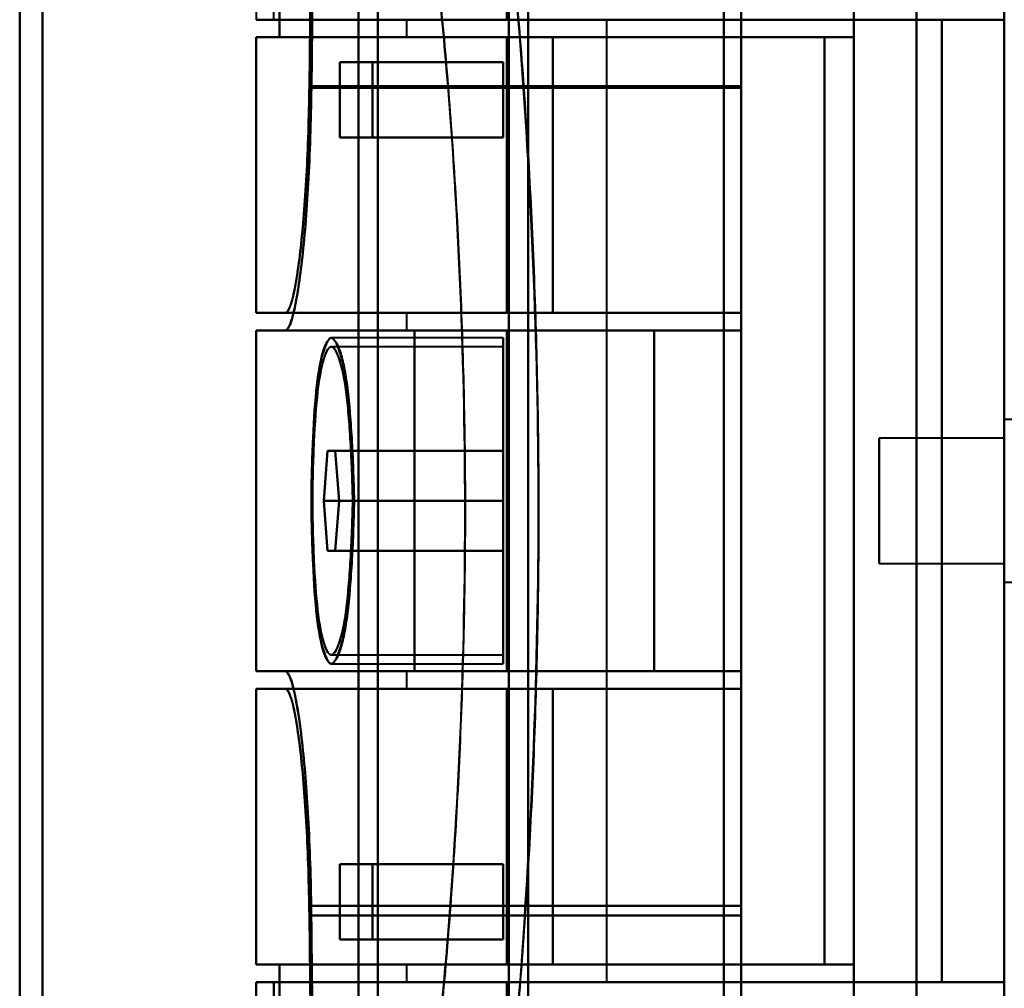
# Model space of a CAD drawing. Header units: millimetres. Extents: x -1352 to 2139, y -120 to 1210.
# Tile 28 of 87: x -779 to -740, y 956 to 995. Entities that reach past the tile are written whole.
import ezdxf

# ---------------------------------------------------------------- set-up
doc = ezdxf.new("R2010")
doc.units = ezdxf.units.MM
doc.layers.add('A-GENM', color=13, linetype='Continuous', lineweight=40)
doc.layers.add('G-IMPT', color=8, linetype='Continuous', lineweight=40)

# ---------------------------------------------------------------- blocks, each defined once
blk = doc.blocks.new('Maintenance r21 - Maintenance r21-762144-Avant')
at = {"layer": 'A-GENM'}
for p, q in [((-740, 1138), (-740, 0)), ((-740, 0), (-740, 1138))]:
    blk.add_line(p, q, dxfattribs=at)
blk = doc.blocks.new('NEXA 2000 CALQUES_dwg-762145-Avant')
at = {"layer": 'G-IMPT'}
for p, q in [((-740, 1137.772), (-740, 128.972)), ((-759, 1084.372), (-759, 883.372)), ((-759, 883.372), (-759, 1084.372)), ((-759.773, 1083.781), (-759.773, 883.372)), ((-759.773, 883.372), (-759.773, 1083.781)), ((-778.387, 1083.338), (-778.387, 883.372)), ((-778.387, 883.372), (-778.387, 1083.338)), ((-765, 1083.338), (-765, 883.372)), ((-765, 883.372), (-765, 1083.338)), ((-779.3, 1082.746), (-779.3, 883.372)), ((-779.3, 883.372), (-779.3, 1082.746)), ((-765.773, 1082.746), (-765.773, 883.372)), ((-765.773, 883.372), (-765.773, 1082.746)), ((-751.2, 1011.05), (-751.2, 941.05)), ((-751.2, 941.05), (-751.2, 1011.05)), ((-750.5, 941.05), (-750.5, 1011.05)), ((-750.5, 1011.05), (-750.5, 941.05)), ((-751.2, 1010.552), (-751.2, 941.532)), ((-751.2, 941.532), (-751.2, 1010.552)), ((-750.5, 1010.552), (-750.5, 941.532)), ((-750.5, 941.532), (-750.5, 1010.552)), ((-769.861, 995.072), (-759.861, 995.072)), ((-759.861, 995.072), (-769.861, 995.072)), ((-769.857, 995.072), (-769.152, 995.072)), ((-769.152, 995.072), (-769.857, 995.072)), ((-763.861, 995.072), (-763.861, 994.372)), ((-763.861, 995.072), (-759.861, 995.072)), ((-759.861, 995.072), (-763.861, 995.072)), ((-759.861, 995.072), (-755.861, 995.072)), ((-755.861, 995.072), (-759.861, 995.072)), ((-755.861, 956.672), (-755.861, 995.072)), ((-769.861, 994.372), (-769.861, 983.372)), ((-769.861, 994.372), (-759.861, 994.372)), ((-759.861, 994.372), (-769.861, 994.372)), ((-769.857, 994.372), (-768.936, 994.372)), ((-768.936, 994.372), (-769.857, 994.372)), ((-763.861, 994.372), (-759.861, 994.372)), ((-759.861, 994.372), (-763.861, 994.372)), ((-758.015, 994.372), (-747.174, 994.372)), ((-747.174, 994.372), (-758.015, 994.372)), ((-766.528, 993.372), (-765.22, 993.372)), ((-765.22, 993.372), (-766.528, 993.372)), ((-750.5, 992.417), (-750.5, 983.372)), ((-750.5, 983.372), (-750.5, 992.417)), ((-750.5, 982.672), (-750.5, 992.35)), ((-750.5, 992.35), (-750.5, 982.672)), ((-765.22, 990.372), (-766.528, 990.372)), ((-766.528, 990.372), (-765.22, 990.372)), ((-759.861, 983.372), (-769.861, 983.372)), ((-769.861, 983.372), (-759.861, 983.372)), ((-768.709, 983.372), (-769.857, 983.372)), ((-769.857, 983.372), (-768.709, 983.372)), ((-763.861, 983.372), (-763.861, 982.672)), ((-759.861, 983.372), (-763.861, 983.372)), ((-763.861, 983.372), (-759.861, 983.372)), ((-750.5, 983.372), (-758.015, 983.372)), ((-758.015, 983.372), (-750.5, 983.372)), ((-769.861, 982.672), (-769.861, 969.072)), ((-769.861, 982.672), (-763.536, 982.672)), ((-763.536, 982.672), (-769.861, 982.672)), ((-769.857, 982.672), (-768.709, 982.672)), ((-768.709, 982.672), (-769.857, 982.672)), ((-768.709, 982.672), (-750.5, 982.672)), ((-763.861, 982.672), (-759.861, 982.672)), ((-759.861, 982.672), (-763.861, 982.672)), ((-753.974, 982.672), (-750.5, 982.672)), ((-750.5, 982.672), (-753.974, 982.672)), ((-760, 982.372), (-766.865, 982.372)), ((-760, 982.372), (-760, 975.872)), ((-760, 975.872), (-760, 982.372)), ((-760, 982.022), (-766.865, 982.022)), ((-760, 982.022), (-760, 975.872)), ((-760, 975.872), (-760, 982.022)), ((-737.785, 979.122), (-740, 979.122)), ((-740, 975.872), (-740, 979.122)), ((-740, 979.122), (-740, 973.058)), ((-740, 978.687), (-740, 975.872)), ((-740, 978.372), (-745, 978.372)), ((-745, 978.372), (-745, 975.872)), ((-745, 975.872), (-745, 978.372)), ((-740, 975.872), (-740, 978.372)), ((-740, 978.372), (-740, 975.872)), ((-767.16, 975.872), (-767.014, 977.872)), ((-767.014, 977.872), (-767.16, 975.872)), ((-767.014, 977.872), (-766.711, 977.872)), ((-766.711, 977.872), (-767.014, 977.872)), ((-766.711, 977.872), (-766.554, 975.872)), ((-766.554, 975.872), (-766.711, 977.872)), ((-767.014, 973.872), (-767.16, 975.872)), ((-767.16, 975.872), (-767.014, 973.872)), ((-766.554, 975.872), (-766.711, 973.872)), ((-766.711, 973.872), (-766.554, 975.872)), ((-760, 975.872), (-760, 969.722)), ((-760, 975.872), (-760, 969.372)), ((-760, 969.722), (-760, 975.872)), ((-760, 969.372), (-760, 975.872)), ((-745, 975.872), (-745, 973.372)), ((-745, 973.372), (-745, 975.872)), ((-740, 973.372), (-740, 975.872)), ((-740, 972.622), (-740, 975.872)), ((-740, 975.872), (-740, 973.372)), ((-740, 975.872), (-740, 972.622)), ((-766.711, 973.872), (-767.014, 973.872)), ((-767.014, 973.872), (-766.711, 973.872)), ((-745, 973.372), (-740, 973.372)), ((-740, 972.622), (-737.785, 972.622)), ((-766.865, 969.722), (-760, 969.722)), ((-766.865, 969.372), (-760, 969.372)), ((-763.536, 969.072), (-769.861, 969.072)), ((-769.861, 969.072), (-763.536, 969.072)), ((-768.709, 969.072), (-769.857, 969.072)), ((-769.857, 969.072), (-768.709, 969.072)), ((-750.5, 969.072), (-768.709, 969.072)), ((-763.861, 969.072), (-763.861, 968.372)), ((-759.861, 969.072), (-763.861, 969.072)), ((-763.861, 969.072), (-759.861, 969.072)), ((-750.5, 969.072), (-753.974, 969.072)), ((-753.974, 969.072), (-750.5, 969.072)), ((-750.5, 959.71), (-750.5, 969.072)), ((-750.5, 969.072), (-750.5, 959.71)), ((-769.861, 968.372), (-769.861, 957.372)), ((-769.861, 968.372), (-759.861, 968.372)), ((-759.861, 968.372), (-769.861, 968.372)), ((-769.857, 968.372), (-768.709, 968.372)), ((-768.709, 968.372), (-769.857, 968.372)), ((-763.861, 968.372), (-759.861, 968.372)), ((-759.861, 968.372), (-763.861, 968.372)), ((-758.015, 968.372), (-750.5, 968.372)), ((-750.5, 968.372), (-758.015, 968.372)), ((-750.5, 968.372), (-750.5, 959.327)), ((-750.5, 959.327), (-750.5, 968.372)), ((-766.528, 961.372), (-765.22, 961.372)), ((-765.22, 961.372), (-766.528, 961.372)), ((-765.22, 958.372), (-766.528, 958.372)), ((-766.528, 958.372), (-765.22, 958.372)), ((-759.861, 957.372), (-769.861, 957.372)), ((-769.861, 957.372), (-759.861, 957.372)), ((-768.936, 957.372), (-769.857, 957.372)), ((-769.857, 957.372), (-768.936, 957.372)), ((-763.861, 957.372), (-763.861, 956.672)), ((-759.861, 957.372), (-763.861, 957.372)), ((-763.861, 957.372), (-759.861, 957.372)), ((-747.174, 957.372), (-758.015, 957.372)), ((-758.015, 957.372), (-747.174, 957.372)), ((-769.861, 956.672), (-769.861, 955.346)), ((-759.861, 956.672), (-769.861, 956.672)), ((-769.861, 956.672), (-759.861, 956.672)), ((-769.152, 956.672), (-769.857, 956.672)), ((-769.857, 956.672), (-769.152, 956.672)), ((-759.861, 956.672), (-763.861, 956.672)), ((-763.861, 956.672), (-759.861, 956.672)), ((-755.861, 956.672), (-759.861, 956.672)), ((-759.861, 956.672), (-755.861, 956.672))]:
    blk.add_line(p, q, dxfattribs=at)
at = {"layer": 'G-IMPT', "flags": 128}
for points in [[(-740, 1137.772), (-740, 885.572), (-740, 633.372), (-740, 381.172), (-740, 128.972)], [(-740, 128.972), (-740, 381.172), (-740, 633.372), (-740, 885.572), (-740, 1137.772)], [(-750.5, 1015.372), (-750.5, 1009.634), (-750.5, 1003.895), (-750.5, 998.156), (-750.5, 992.417)], [(-750.5, 992.417), (-750.5, 998.156), (-750.5, 1003.895), (-750.5, 1009.634), (-750.5, 1015.372)], [(-746, 1015.372), (-746, 995.622), (-746, 975.872), (-746, 956.122), (-746, 936.372)], [(-746, 936.372), (-746, 956.122), (-746, 975.872), (-746, 995.622), (-746, 1015.372)], [(-743.509, 1015.372), (-743.509, 995.622), (-743.509, 975.872), (-743.509, 956.122), (-743.509, 936.372)], [(-743.509, 936.372), (-743.509, 956.122), (-743.509, 975.872), (-743.509, 995.622), (-743.509, 1015.372)], [(-740, 936.372), (-740, 956.122), (-740, 975.872), (-740, 995.622), (-740, 1015.372)], [(-750.5, 992.35), (-750.5, 997.931), (-750.5, 1003.511), (-750.5, 1009.092), (-750.5, 1014.672)], [(-750.5, 1014.672), (-750.5, 1009.092), (-750.5, 1003.511), (-750.5, 997.931), (-750.5, 992.35)], [(-767.52, 1012.372), (-767.575, 1007.385), (-767.63, 1002.396), (-767.684, 997.407), (-767.738, 992.417)], [(-767.738, 992.417), (-767.684, 997.407), (-767.63, 1002.396), (-767.575, 1007.385), (-767.52, 1012.372)], [(-767.659, 992.35), (-767.605, 997.357), (-767.549, 1002.363), (-767.494, 1007.368), (-767.437, 1012.372)], [(-767.437, 1012.372), (-767.494, 1007.368), (-767.549, 1002.363), (-767.605, 997.357), (-767.659, 992.35)], [(-768.936, 994.372), (-768.936, 998.122), (-768.936, 1001.872), (-768.936, 1005.622), (-768.936, 1009.372)], [(-768.936, 1009.372), (-768.936, 1005.622), (-768.936, 1001.872), (-768.936, 998.122), (-768.936, 994.372)], [(-746, 994.372), (-746, 998.122), (-746, 1001.872), (-746, 1005.622), (-746, 1009.372)], [(-746, 1009.372), (-746, 1005.622), (-746, 1001.872), (-746, 998.122), (-746, 994.372)], [(-769.152, 995.072), (-769.152, 998.472), (-769.152, 1001.872), (-769.152, 1005.272), (-769.152, 1008.672)], [(-740, 943.072), (-740, 959.472), (-740, 975.872), (-740, 992.272), (-740, 1008.672)], [(-740, 1008.672), (-740, 992.272), (-740, 975.872), (-740, 959.472), (-740, 943.072)], [(-740, 1008.672), (-740, 992.272), (-740, 975.872), (-740, 959.472), (-740, 943.072)], [(-740, 943.072), (-740, 959.472), (-740, 975.872), (-740, 992.272), (-740, 1008.672)], [(-740, 1008.672), (-740, 992.272), (-740, 975.872), (-740, 959.472), (-740, 943.072)], [(-759.861, 995.072), (-759.861, 997.647), (-759.861, 1000.222), (-759.861, 1002.797), (-759.861, 1005.372)], [(-759.861, 1005.372), (-759.861, 1002.797), (-759.861, 1000.222), (-759.861, 997.647), (-759.861, 995.072)], [(-740, 1005.372), (-740, 990.622), (-740, 975.872), (-740, 961.122), (-740, 946.372)], [(-740, 946.372), (-740, 961.122), (-740, 975.872), (-740, 990.622), (-740, 1005.372)], [(-769.857, 996.246), (-769.857, 995.953), (-769.857, 995.659), (-769.857, 995.366), (-769.857, 995.072)], [(-769.152, 995.072), (-762.489, 995.072), (-755.826, 995.072), (-749.163, 995.072), (-742.5, 995.072)], [(-742.5, 995.072), (-749.163, 995.072), (-755.826, 995.072), (-762.489, 995.072), (-769.152, 995.072)], [(-742.5, 995.072), (-746.84, 995.072), (-751.18, 995.072), (-755.521, 995.072), (-759.861, 995.072)], [(-759.861, 995.072), (-755.521, 995.072), (-751.18, 995.072), (-746.84, 995.072), (-742.5, 995.072)], [(-742.5, 956.672), (-742.5, 966.272), (-742.5, 975.872), (-742.5, 985.472), (-742.5, 995.072)], [(-742.5, 995.072), (-742.5, 985.472), (-742.5, 975.872), (-742.5, 966.272), (-742.5, 956.672)], [(-742.5, 995.072), (-741.875, 995.072), (-741.25, 995.072), (-740.625, 995.072), (-740, 995.072)], [(-740, 995.072), (-740.625, 995.072), (-741.25, 995.072), (-741.875, 995.072), (-742.5, 995.072)], [(-742.5, 995.072), (-742.5, 985.472), (-742.5, 975.872), (-742.5, 966.272), (-742.5, 956.672)], [(-742.5, 956.672), (-742.5, 966.272), (-742.5, 975.872), (-742.5, 985.472), (-742.5, 995.072)], [(-742.5, 956.672), (-742.5, 966.272), (-742.5, 975.872), (-742.5, 985.472), (-742.5, 995.072)], [(-742.5, 995.072), (-741.875, 995.072), (-741.25, 995.072), (-740.625, 995.072), (-740, 995.072)], [(-740, 995.072), (-740.625, 995.072), (-741.25, 995.072), (-741.875, 995.072), (-742.5, 995.072)], [(-742.5, 995.072), (-742.5, 985.472), (-742.5, 975.872), (-742.5, 966.272), (-742.5, 956.672)], [(-742.5, 956.672), (-742.5, 966.272), (-742.5, 975.872), (-742.5, 985.472), (-742.5, 995.072)], [(-742.5, 995.072), (-742.5, 985.472), (-742.5, 975.872), (-742.5, 966.272), (-742.5, 956.672)], [(-740, 995.072), (-740, 985.472), (-740, 975.872), (-740, 966.272), (-740, 956.672)], [(-740, 956.672), (-740, 966.272), (-740, 975.872), (-740, 985.472), (-740, 995.072)], [(-740, 956.672), (-740, 966.272), (-740, 975.872), (-740, 985.472), (-740, 995.072)], [(-740, 995.072), (-740, 985.472), (-740, 975.872), (-740, 966.272), (-740, 956.672)], [(-769.857, 994.372), (-769.857, 991.622), (-769.857, 988.872), (-769.857, 986.122), (-769.857, 983.372)], [(-769.857, 983.372), (-769.857, 986.122), (-769.857, 988.872), (-769.857, 991.622), (-769.857, 994.372)], [(-768.936, 994.372), (-763.202, 994.372), (-757.468, 994.372), (-751.734, 994.372), (-746, 994.372)], [(-746, 994.372), (-751.734, 994.372), (-757.468, 994.372), (-763.202, 994.372), (-768.936, 994.372)], [(-759.861, 983.372), (-759.861, 986.122), (-759.861, 988.872), (-759.861, 991.622), (-759.861, 994.372)], [(-758.015, 994.372), (-758.477, 994.372), (-758.938, 994.372), (-759.399, 994.372), (-759.861, 994.372)], [(-759.861, 994.372), (-759.861, 991.622), (-759.861, 988.872), (-759.861, 986.122), (-759.861, 983.372)], [(-759.861, 983.372), (-759.861, 986.122), (-759.861, 988.872), (-759.861, 991.622), (-759.861, 994.372)], [(-759.861, 994.372), (-756.689, 994.372), (-753.517, 994.372), (-750.346, 994.372), (-747.174, 994.372)], [(-747.174, 994.372), (-750.346, 994.372), (-753.517, 994.372), (-756.689, 994.372), (-759.861, 994.372)], [(-759.861, 994.372), (-756.396, 994.372), (-752.93, 994.372), (-749.465, 994.372), (-746, 994.372)], [(-759.861, 994.372), (-759.399, 994.372), (-758.938, 994.372), (-758.477, 994.372), (-758.015, 994.372)], [(-746, 994.372), (-749.465, 994.372), (-752.93, 994.372), (-756.396, 994.372), (-759.861, 994.372)], [(-759.861, 994.372), (-759.861, 991.622), (-759.861, 988.872), (-759.861, 986.122), (-759.861, 983.372)], [(-759.861, 994.372), (-759.861, 991.622), (-759.861, 988.872), (-759.861, 986.122), (-759.861, 983.372)], [(-759.861, 983.372), (-759.861, 986.122), (-759.861, 988.872), (-759.861, 991.622), (-759.861, 994.372)], [(-758.015, 983.372), (-758.015, 986.122), (-758.015, 988.872), (-758.015, 991.622), (-758.015, 994.372)], [(-758.015, 994.372), (-758.015, 991.622), (-758.015, 988.872), (-758.015, 986.122), (-758.015, 983.372)], [(-747.174, 957.372), (-747.174, 966.622), (-747.174, 975.872), (-747.174, 985.122), (-747.174, 994.372)], [(-747.174, 994.372), (-747.174, 985.122), (-747.174, 975.872), (-747.174, 966.622), (-747.174, 957.372)], [(-746, 957.372), (-746, 966.622), (-746, 975.872), (-746, 985.122), (-746, 994.372)], [(-746, 994.372), (-746, 985.122), (-746, 975.872), (-746, 966.622), (-746, 957.372)], [(-766.528, 990.372), (-766.528, 991.122), (-766.528, 991.872), (-766.528, 992.622), (-766.528, 993.372)], [(-766.528, 993.372), (-764.896, 993.372), (-763.264, 993.372), (-761.632, 993.372), (-760, 993.372)], [(-760, 993.372), (-761.632, 993.372), (-763.264, 993.372), (-764.896, 993.372), (-766.528, 993.372)], [(-766.528, 993.372), (-766.528, 992.622), (-766.528, 991.872), (-766.528, 991.122), (-766.528, 990.372)], [(-765.22, 993.372), (-763.915, 993.372), (-762.61, 993.372), (-761.305, 993.372), (-760, 993.372)], [(-765.22, 993.372), (-765.22, 992.622), (-765.22, 991.872), (-765.22, 991.122), (-765.22, 990.372)], [(-760, 993.372), (-761.305, 993.372), (-762.61, 993.372), (-763.915, 993.372), (-765.22, 993.372)], [(-765.22, 990.372), (-765.22, 991.122), (-765.22, 991.872), (-765.22, 992.622), (-765.22, 993.372)], [(-760, 990.372), (-760, 991.122), (-760, 991.872), (-760, 992.622), (-760, 993.372)], [(-760, 993.372), (-760, 992.622), (-760, 991.872), (-760, 991.122), (-760, 990.372)], [(-760, 993.372), (-760, 992.622), (-760, 991.872), (-760, 991.122), (-760, 990.372)], [(-760, 990.372), (-760, 991.122), (-760, 991.872), (-760, 992.622), (-760, 993.372)], [(-767.738, 992.417), (-763.428, 992.417), (-759.119, 992.417), (-754.809, 992.417), (-750.5, 992.417)], [(-750.5, 992.417), (-754.809, 992.417), (-759.119, 992.417), (-763.428, 992.417), (-767.738, 992.417)], [(-750.5, 992.35), (-754.79, 992.35), (-759.08, 992.35), (-763.37, 992.35), (-767.659, 992.35)], [(-767.659, 992.35), (-763.37, 992.35), (-759.08, 992.35), (-754.79, 992.35), (-750.5, 992.35)], [(-766.528, 990.372), (-764.896, 990.372), (-763.264, 990.372), (-761.632, 990.372), (-760, 990.372)], [(-760, 990.372), (-761.632, 990.372), (-763.264, 990.372), (-764.896, 990.372), (-766.528, 990.372)], [(-760, 990.372), (-761.305, 990.372), (-762.61, 990.372), (-763.915, 990.372), (-765.22, 990.372)], [(-765.22, 990.372), (-763.915, 990.372), (-762.61, 990.372), (-761.305, 990.372), (-760, 990.372)], [(-750.5, 983.372), (-755.052, 983.372), (-759.604, 983.372), (-764.157, 983.372), (-768.709, 983.372)], [(-768.709, 983.372), (-764.157, 983.372), (-759.604, 983.372), (-755.052, 983.372), (-750.5, 983.372)], [(-759.861, 983.372), (-759.399, 983.372), (-758.938, 983.372), (-758.477, 983.372), (-758.015, 983.372)], [(-750.5, 983.372), (-752.84, 983.372), (-755.18, 983.372), (-757.521, 983.372), (-759.861, 983.372)], [(-759.861, 983.372), (-757.521, 983.372), (-755.18, 983.372), (-752.84, 983.372), (-750.5, 983.372)], [(-750.5, 983.372), (-752.84, 983.372), (-755.18, 983.372), (-757.521, 983.372), (-759.861, 983.372)], [(-759.861, 983.372), (-757.521, 983.372), (-755.18, 983.372), (-752.84, 983.372), (-750.5, 983.372)], [(-758.015, 983.372), (-758.477, 983.372), (-758.938, 983.372), (-759.399, 983.372), (-759.861, 983.372)], [(-750.5, 983.372), (-750.5, 983.197), (-750.5, 983.022), (-750.5, 982.847), (-750.5, 982.672)], [(-750.5, 983.372), (-750.5, 983.197), (-750.5, 983.022), (-750.5, 982.847), (-750.5, 982.672)], [(-750.5, 982.672), (-750.5, 982.847), (-750.5, 983.022), (-750.5, 983.197), (-750.5, 983.372)], [(-750.5, 982.672), (-750.5, 982.847), (-750.5, 983.022), (-750.5, 983.197), (-750.5, 983.372)], [(-750.5, 983.372), (-750.5, 983.197), (-750.5, 983.022), (-750.5, 982.847), (-750.5, 982.672)], [(-750.5, 982.672), (-750.5, 982.847), (-750.5, 983.022), (-750.5, 983.197), (-750.5, 983.372)], [(-769.857, 969.072), (-769.857, 972.472), (-769.857, 975.872), (-769.857, 979.272), (-769.857, 982.672)], [(-769.857, 982.672), (-769.857, 979.272), (-769.857, 975.872), (-769.857, 972.472), (-769.857, 969.072)], [(-768.709, 982.672), (-764.157, 982.672), (-759.604, 982.672), (-755.052, 982.672), (-750.5, 982.672)], [(-750.5, 982.672), (-755.052, 982.672), (-759.604, 982.672), (-764.157, 982.672), (-768.709, 982.672)], [(-763.536, 969.072), (-763.536, 972.472), (-763.536, 975.872), (-763.536, 979.272), (-763.536, 982.672)], [(-753.974, 982.672), (-756.365, 982.672), (-758.755, 982.672), (-761.146, 982.672), (-763.536, 982.672)], [(-763.536, 982.672), (-763.536, 979.272), (-763.536, 975.872), (-763.536, 972.472), (-763.536, 969.072)], [(-763.536, 982.672), (-761.146, 982.672), (-758.755, 982.672), (-756.365, 982.672), (-753.974, 982.672)], [(-759.861, 982.672), (-757.521, 982.672), (-755.18, 982.672), (-752.84, 982.672), (-750.5, 982.672)], [(-750.5, 982.672), (-752.84, 982.672), (-755.18, 982.672), (-757.521, 982.672), (-759.861, 982.672)], [(-759.861, 969.072), (-759.861, 972.472), (-759.861, 975.872), (-759.861, 979.272), (-759.861, 982.672)], [(-759.861, 982.672), (-757.521, 982.672), (-755.18, 982.672), (-752.84, 982.672), (-750.5, 982.672)], [(-750.5, 982.672), (-752.84, 982.672), (-755.18, 982.672), (-757.521, 982.672), (-759.861, 982.672)], [(-759.861, 982.672), (-759.861, 979.272), (-759.861, 975.872), (-759.861, 972.472), (-759.861, 969.072)], [(-759.861, 982.672), (-759.861, 979.272), (-759.861, 975.872), (-759.861, 972.472), (-759.861, 969.072)], [(-759.861, 969.072), (-759.861, 972.472), (-759.861, 975.872), (-759.861, 979.272), (-759.861, 982.672)], [(-753.974, 969.072), (-753.974, 972.472), (-753.974, 975.872), (-753.974, 979.272), (-753.974, 982.672)], [(-753.974, 982.672), (-753.974, 979.272), (-753.974, 975.872), (-753.974, 972.472), (-753.974, 969.072)], [(-767.014, 977.872), (-765.261, 977.872), (-763.507, 977.872), (-761.754, 977.872), (-760, 977.872)], [(-760, 977.872), (-761.754, 977.872), (-763.507, 977.872), (-765.261, 977.872), (-767.014, 977.872)], [(-760, 977.872), (-761.678, 977.872), (-763.356, 977.872), (-765.033, 977.872), (-766.711, 977.872)], [(-766.711, 977.872), (-765.033, 977.872), (-763.356, 977.872), (-761.678, 977.872), (-760, 977.872)], [(-760, 975.872), (-760, 976.372), (-760, 976.872), (-760, 977.372), (-760, 977.872)], [(-760, 977.872), (-760, 977.372), (-760, 976.872), (-760, 976.372), (-760, 975.872)], [(-760, 975.872), (-760, 976.372), (-760, 976.872), (-760, 977.372), (-760, 977.872)], [(-760, 977.872), (-760, 977.372), (-760, 976.872), (-760, 976.372), (-760, 975.872)], [(-767.16, 975.872), (-765.37, 975.872), (-763.58, 975.872), (-761.79, 975.872), (-760, 975.872)], [(-760, 975.872), (-761.79, 975.872), (-763.58, 975.872), (-765.37, 975.872), (-767.16, 975.872)], [(-766.554, 975.872), (-764.916, 975.872), (-763.277, 975.872), (-761.639, 975.872), (-760, 975.872)], [(-760, 975.872), (-761.639, 975.872), (-763.277, 975.872), (-764.916, 975.872), (-766.554, 975.872)], [(-760, 973.872), (-760, 974.372), (-760, 974.872), (-760, 975.372), (-760, 975.872)], [(-760, 975.872), (-760, 975.372), (-760, 974.872), (-760, 974.372), (-760, 973.872)], [(-760, 973.872), (-760, 974.372), (-760, 974.872), (-760, 975.372), (-760, 975.872)], [(-760, 975.872), (-760, 975.372), (-760, 974.872), (-760, 974.372), (-760, 973.872)], [(-767.014, 973.872), (-765.261, 973.872), (-763.507, 973.872), (-761.754, 973.872), (-760, 973.872)], [(-760, 973.872), (-761.754, 973.872), (-763.507, 973.872), (-765.261, 973.872), (-767.014, 973.872)], [(-766.711, 973.872), (-765.033, 973.872), (-763.356, 973.872), (-761.678, 973.872), (-760, 973.872)], [(-760, 973.872), (-761.678, 973.872), (-763.356, 973.872), (-765.033, 973.872), (-766.711, 973.872)], [(-750.5, 969.072), (-755.052, 969.072), (-759.604, 969.072), (-764.157, 969.072), (-768.709, 969.072)], [(-768.709, 969.072), (-764.157, 969.072), (-759.604, 969.072), (-755.052, 969.072), (-750.5, 969.072)], [(-763.536, 969.072), (-761.146, 969.072), (-758.755, 969.072), (-756.365, 969.072), (-753.974, 969.072)], [(-753.974, 969.072), (-756.365, 969.072), (-758.755, 969.072), (-761.146, 969.072), (-763.536, 969.072)], [(-759.861, 969.072), (-757.521, 969.072), (-755.18, 969.072), (-752.84, 969.072), (-750.5, 969.072)], [(-750.5, 969.072), (-752.84, 969.072), (-755.18, 969.072), (-757.521, 969.072), (-759.861, 969.072)], [(-750.5, 969.072), (-752.84, 969.072), (-755.18, 969.072), (-757.521, 969.072), (-759.861, 969.072)], [(-759.861, 969.072), (-757.521, 969.072), (-755.18, 969.072), (-752.84, 969.072), (-750.5, 969.072)], [(-750.5, 969.072), (-750.5, 968.897), (-750.5, 968.722), (-750.5, 968.547), (-750.5, 968.372)], [(-750.5, 968.372), (-750.5, 968.547), (-750.5, 968.722), (-750.5, 968.897), (-750.5, 969.072)], [(-750.5, 969.072), (-750.5, 968.897), (-750.5, 968.722), (-750.5, 968.547), (-750.5, 968.372)], [(-750.5, 968.372), (-750.5, 968.547), (-750.5, 968.722), (-750.5, 968.897), (-750.5, 969.072)], [(-750.5, 969.072), (-750.5, 968.897), (-750.5, 968.722), (-750.5, 968.547), (-750.5, 968.372)], [(-750.5, 968.372), (-750.5, 968.547), (-750.5, 968.722), (-750.5, 968.897), (-750.5, 969.072)], [(-769.857, 968.372), (-769.857, 965.622), (-769.857, 962.872), (-769.857, 960.122), (-769.857, 957.372)], [(-769.857, 957.372), (-769.857, 960.122), (-769.857, 962.872), (-769.857, 965.622), (-769.857, 968.372)], [(-768.709, 968.372), (-764.157, 968.372), (-759.604, 968.372), (-755.052, 968.372), (-750.5, 968.372)], [(-750.5, 968.372), (-755.052, 968.372), (-759.604, 968.372), (-764.157, 968.372), (-768.709, 968.372)], [(-759.861, 957.372), (-759.861, 960.122), (-759.861, 962.872), (-759.861, 965.622), (-759.861, 968.372)], [(-758.015, 968.372), (-758.477, 968.372), (-758.938, 968.372), (-759.399, 968.372), (-759.861, 968.372)], [(-759.861, 968.372), (-759.861, 965.622), (-759.861, 962.872), (-759.861, 960.122), (-759.861, 957.372)], [(-750.5, 968.372), (-752.84, 968.372), (-755.18, 968.372), (-757.521, 968.372), (-759.861, 968.372)], [(-759.861, 968.372), (-757.521, 968.372), (-755.18, 968.372), (-752.84, 968.372), (-750.5, 968.372)], [(-759.861, 968.372), (-759.399, 968.372), (-758.938, 968.372), (-758.477, 968.372), (-758.015, 968.372)], [(-759.861, 957.372), (-759.861, 960.122), (-759.861, 962.872), (-759.861, 965.622), (-759.861, 968.372)], [(-759.861, 968.372), (-757.521, 968.372), (-755.18, 968.372), (-752.84, 968.372), (-750.5, 968.372)], [(-750.5, 968.372), (-752.84, 968.372), (-755.18, 968.372), (-757.521, 968.372), (-759.861, 968.372)], [(-759.861, 968.372), (-759.861, 965.622), (-759.861, 962.872), (-759.861, 960.122), (-759.861, 957.372)], [(-759.861, 968.372), (-759.861, 965.622), (-759.861, 962.872), (-759.861, 960.122), (-759.861, 957.372)], [(-759.861, 957.372), (-759.861, 960.122), (-759.861, 962.872), (-759.861, 965.622), (-759.861, 968.372)], [(-758.015, 957.372), (-758.015, 960.122), (-758.015, 962.872), (-758.015, 965.622), (-758.015, 968.372)], [(-758.015, 968.372), (-758.015, 965.622), (-758.015, 962.872), (-758.015, 960.122), (-758.015, 957.372)], [(-766.528, 958.372), (-766.528, 959.122), (-766.528, 959.872), (-766.528, 960.622), (-766.528, 961.372)], [(-766.528, 961.372), (-764.896, 961.372), (-763.264, 961.372), (-761.632, 961.372), (-760, 961.372)], [(-760, 961.372), (-761.632, 961.372), (-763.264, 961.372), (-764.896, 961.372), (-766.528, 961.372)], [(-766.528, 961.372), (-766.528, 960.622), (-766.528, 959.872), (-766.528, 959.122), (-766.528, 958.372)], [(-765.22, 961.372), (-763.915, 961.372), (-762.61, 961.372), (-761.305, 961.372), (-760, 961.372)], [(-765.22, 961.372), (-765.22, 960.622), (-765.22, 959.872), (-765.22, 959.122), (-765.22, 958.372)], [(-760, 961.372), (-761.305, 961.372), (-762.61, 961.372), (-763.915, 961.372), (-765.22, 961.372)], [(-765.22, 958.372), (-765.22, 959.122), (-765.22, 959.872), (-765.22, 960.622), (-765.22, 961.372)], [(-760, 961.372), (-760, 960.622), (-760, 959.872), (-760, 959.122), (-760, 958.372)], [(-760, 958.372), (-760, 959.122), (-760, 959.872), (-760, 960.622), (-760, 961.372)], [(-760, 961.372), (-760, 960.622), (-760, 959.872), (-760, 959.122), (-760, 958.372)], [(-760, 958.372), (-760, 959.122), (-760, 959.872), (-760, 960.622), (-760, 961.372)], [(-767.437, 939.372), (-767.495, 944.456), (-767.552, 949.54), (-767.608, 954.625), (-767.663, 959.71)], [(-750.5, 959.71), (-754.791, 959.71), (-759.082, 959.71), (-763.373, 959.71), (-767.663, 959.71)], [(-767.663, 959.71), (-767.608, 954.625), (-767.552, 949.54), (-767.495, 944.456), (-767.437, 939.372)], [(-767.663, 959.71), (-763.373, 959.71), (-759.082, 959.71), (-754.791, 959.71), (-750.5, 959.71)], [(-750.5, 937.072), (-750.5, 942.732), (-750.5, 948.391), (-750.5, 954.051), (-750.5, 959.71)], [(-750.5, 959.71), (-750.5, 954.051), (-750.5, 948.391), (-750.5, 942.732), (-750.5, 937.072)], [(-767.738, 959.327), (-767.684, 954.338), (-767.63, 949.348), (-767.575, 944.36), (-767.52, 939.372)], [(-750.5, 959.327), (-754.809, 959.327), (-759.119, 959.327), (-763.428, 959.327), (-767.738, 959.327)], [(-767.52, 939.372), (-767.575, 944.36), (-767.63, 949.348), (-767.684, 954.338), (-767.738, 959.327)], [(-767.738, 959.327), (-763.428, 959.327), (-759.119, 959.327), (-754.809, 959.327), (-750.5, 959.327)], [(-750.5, 959.327), (-750.5, 953.589), (-750.5, 947.85), (-750.5, 942.111), (-750.5, 936.372)], [(-750.5, 936.372), (-750.5, 942.111), (-750.5, 947.85), (-750.5, 953.589), (-750.5, 959.327)], [(-766.528, 958.372), (-764.896, 958.372), (-763.264, 958.372), (-761.632, 958.372), (-760, 958.372)], [(-760, 958.372), (-761.632, 958.372), (-763.264, 958.372), (-764.896, 958.372), (-766.528, 958.372)], [(-760, 958.372), (-761.305, 958.372), (-762.61, 958.372), (-763.915, 958.372), (-765.22, 958.372)], [(-765.22, 958.372), (-763.915, 958.372), (-762.61, 958.372), (-761.305, 958.372), (-760, 958.372)], [(-768.936, 942.372), (-768.936, 946.122), (-768.936, 949.872), (-768.936, 953.622), (-768.936, 957.372)], [(-746, 957.372), (-751.734, 957.372), (-757.468, 957.372), (-763.202, 957.372), (-768.936, 957.372)], [(-768.936, 957.372), (-768.936, 953.622), (-768.936, 949.872), (-768.936, 946.122), (-768.936, 942.372)], [(-768.936, 957.372), (-763.202, 957.372), (-757.468, 957.372), (-751.734, 957.372), (-746, 957.372)], [(-759.861, 957.372), (-759.399, 957.372), (-758.938, 957.372), (-758.477, 957.372), (-758.015, 957.372)], [(-746, 957.372), (-749.465, 957.372), (-752.93, 957.372), (-756.396, 957.372), (-759.861, 957.372)], [(-759.861, 957.372), (-756.689, 957.372), (-753.517, 957.372), (-750.346, 957.372), (-747.174, 957.372)], [(-758.015, 957.372), (-758.477, 957.372), (-758.938, 957.372), (-759.399, 957.372), (-759.861, 957.372)], [(-747.174, 957.372), (-750.346, 957.372), (-753.517, 957.372), (-756.689, 957.372), (-759.861, 957.372)], [(-759.861, 957.372), (-756.396, 957.372), (-752.93, 957.372), (-749.465, 957.372), (-746, 957.372)], [(-746, 942.372), (-746, 946.122), (-746, 949.872), (-746, 953.622), (-746, 957.372)], [(-746, 957.372), (-746, 953.622), (-746, 949.872), (-746, 946.122), (-746, 942.372)], [(-769.857, 955.499), (-769.857, 955.792), (-769.857, 956.085), (-769.857, 956.379), (-769.857, 956.672)], [(-769.857, 956.672), (-769.857, 956.379), (-769.857, 956.085), (-769.857, 955.792), (-769.857, 955.499)], [(-742.5, 956.672), (-749.163, 956.672), (-755.826, 956.672), (-762.489, 956.672), (-769.152, 956.672)], [(-769.152, 956.672), (-769.152, 953.272), (-769.152, 949.872), (-769.152, 946.472), (-769.152, 943.072)], [(-769.152, 956.672), (-762.489, 956.672), (-755.826, 956.672), (-749.163, 956.672), (-742.5, 956.672)], [(-769.152, 943.072), (-769.152, 946.472), (-769.152, 949.872), (-769.152, 953.272), (-769.152, 956.672)], [(-759.861, 956.672), (-755.521, 956.672), (-751.18, 956.672), (-746.84, 956.672), (-742.5, 956.672)], [(-759.861, 946.372), (-759.861, 948.947), (-759.861, 951.522), (-759.861, 954.097), (-759.861, 956.672)], [(-742.5, 956.672), (-746.84, 956.672), (-751.18, 956.672), (-755.521, 956.672), (-759.861, 956.672)], [(-759.861, 956.672), (-759.861, 954.097), (-759.861, 951.522), (-759.861, 948.947), (-759.861, 946.372)], [(-742.5, 956.672), (-741.875, 956.672), (-741.25, 956.672), (-740.625, 956.672), (-740, 956.672)], [(-740, 956.672), (-740.625, 956.672), (-741.25, 956.672), (-741.875, 956.672), (-742.5, 956.672)], [(-740, 956.672), (-740.625, 956.672), (-741.25, 956.672), (-741.875, 956.672), (-742.5, 956.672)], [(-742.5, 956.672), (-741.875, 956.672), (-741.25, 956.672), (-740.625, 956.672), (-740, 956.672)]]:
    blk.add_lwpolyline(points, dxfattribs=at)
at = {"layer": 'G-IMPT'}
blk.add_open_spline([(-761.163, 941.05), (-760.333, 945.736), (-759.098, 956.854), (-758.306, 976.323), (-759.236, 995.678), (-760.514, 1006.527), (-761.359, 1011.05)], degree=3, dxfattribs=at)
for points, knots in [([(-761.359, 1011.05), (-760.975, 1008.781), (-760.425, 1005.046), (-759.8, 999.586), (-759.25, 993.72), (-758.759, 986.059), (-758.528, 976.284), (-758.688, 966.626), (-759.135, 958.749), (-759.644, 952.885), (-760.251, 947.214), (-760.787, 943.386), (-761.163, 941.05)], [0, 0, 0, 0, 0.125, 0.1875, 0.25, 0.375, 0.5, 0.625, 0.75, 0.8125, 0.875, 1, 1, 1, 1]), ([(-764.115, 943.115), (-763.737, 945.305), (-763.197, 948.895), (-762.585, 954.221), (-762.072, 959.73), (-761.62, 967.143), (-761.458, 976.239), (-761.692, 985.442), (-762.188, 992.651), (-762.743, 998.16), (-763.374, 1003.285), (-763.927, 1006.787), (-764.313, 1008.915)], [0, 0, 0, 0, 0.125, 0.1875, 0.25, 0.375, 0.5, 0.625, 0.75, 0.8125, 0.875, 1, 1, 1, 1]), ([(-764.313, 1008.915), (-763.913, 1006.667), (-763.354, 1003.12), (-762.729, 998.026), (-762.329, 994.051), (-761.998, 989.812), (-761.743, 985.333), (-761.576, 980.756), (-761.507, 976.258), (-761.542, 971.753), (-761.675, 967.154), (-761.898, 962.638), (-762.201, 958.347), (-762.578, 954.303), (-763.176, 949.098), (-763.722, 945.444), (-764.115, 943.115)], [0, 0, 0, 0, 0.125, 0.1875, 0.25, 0.3125, 0.375, 0.4375, 0.5, 0.5625, 0.625, 0.6875, 0.75, 0.8125, 0.875, 1, 1, 1, 1]), ([(-767.738, 992.417), (-767.754, 991.119), (-767.81, 989.355), (-767.951, 987.277), (-768.079, 985.929), (-768.229, 984.821), (-768.39, 983.979), (-768.548, 983.497), (-768.655, 983.378), (-768.709, 983.372)], [0, 0, 0, 0, 0.25, 0.375, 0.5, 0.625, 0.75, 0.875, 1, 1, 1, 1]), ([(-768.709, 983.372), (-768.6, 983.372), (-768.444, 983.71), (-768.229, 984.81), (-768.079, 985.931), (-767.951, 987.277), (-767.81, 989.344), (-767.756, 991.168), (-767.738, 992.417)], [0, 0, 0, 0, 0.25, 0.375, 0.5, 0.625, 0.75, 1, 1, 1, 1]), ([(-768.709, 982.672), (-768.652, 982.679), (-768.537, 982.806), (-768.367, 983.322), (-768.193, 984.222), (-768.031, 985.408), (-767.891, 986.85), (-767.739, 989.074), (-767.678, 990.962), (-767.659, 992.35)], [0, 0, 0, 0, 0.125, 0.25, 0.375, 0.5, 0.625, 0.75, 1, 1, 1, 1]), ([(-767.659, 992.35), (-767.679, 991.014), (-767.738, 989.062), (-767.892, 986.85), (-768.031, 985.41), (-768.193, 984.21), (-768.425, 983.034), (-768.593, 982.672), (-768.709, 982.672)], [0, 0, 0, 0, 0.25, 0.375, 0.5, 0.625, 0.75, 1, 1, 1, 1]), ([(-767.659, 975.872), (-767.651, 976.727), (-767.605, 978.435), (-767.458, 980.6), (-767.233, 981.798), (-767.018, 982.29), (-766.865, 982.414), (-766.705, 982.288), (-766.529, 981.917), (-766.362, 981.316), (-766.227, 980.506), (-766.127, 979.515), (-766.018, 978.007), (-765.97, 976.727), (-765.953, 975.872)], [0, 0, 0, 0, 0.125, 0.25, 0.375, 0.4375, 0.5, 0.5625, 0.625, 0.6875, 0.75, 0.8125, 0.875, 1, 1, 1, 1]), ([(-765.953, 975.872), (-765.96, 976.369), (-765.983, 977.305), (-766.041, 978.541), (-766.11, 979.429), (-766.168, 979.977), (-766.204, 980.269), (-766.261, 980.685), (-766.365, 981.254), (-766.532, 981.864), (-766.676, 982.203), (-766.787, 982.347), (-766.864, 982.385), (-766.94, 982.347), (-767.047, 982.204), (-767.181, 981.866), (-767.327, 981.256), (-767.414, 980.687), (-767.461, 980.272), (-767.49, 979.98), (-767.537, 979.432), (-767.591, 978.543), (-767.636, 977.306), (-767.653, 976.369), (-767.659, 975.872)], [0, 0, 0, 0, 0.0625, 0.125, 0.1875, 0.21875, 0.234375, 0.25, 0.3125, 0.375, 0.4375, 0.46875, 0.5, 0.53125, 0.5625, 0.625, 0.6875, 0.75, 0.765625, 0.78125, 0.8125, 0.875, 0.9375, 1, 1, 1, 1]), ([(-766.005, 975.872), (-766.021, 976.681), (-766.066, 977.892), (-766.169, 979.319), (-766.263, 980.256), (-766.39, 981.023), (-766.547, 981.592), (-766.713, 981.943), (-766.865, 982.062), (-767.01, 981.944), (-767.213, 981.479), (-767.427, 980.345), (-767.567, 978.297), (-767.612, 976.681), (-767.619, 975.872)], [0, 0, 0, 0, 0.125, 0.1875, 0.25, 0.3125, 0.375, 0.4375, 0.5, 0.5625, 0.625, 0.75, 0.875, 1, 1, 1, 1]), ([(-767.619, 975.872), (-767.614, 976.342), (-767.597, 977.229), (-767.555, 978.399), (-767.503, 979.24), (-767.458, 979.758), (-767.43, 980.035), (-767.386, 980.428), (-767.303, 980.966), (-767.164, 981.543), (-767.038, 981.863), (-766.936, 981.998), (-766.864, 982.034), (-766.791, 981.998), (-766.686, 981.862), (-766.55, 981.541), (-766.393, 980.964), (-766.295, 980.426), (-766.242, 980.033), (-766.208, 979.756), (-766.153, 979.238), (-766.088, 978.397), (-766.033, 977.228), (-766.012, 976.342), (-766.005, 975.872)], [0, 0, 0, 0, 0.0625, 0.125, 0.1875, 0.21875, 0.234375, 0.25, 0.3125, 0.375, 0.4375, 0.46875, 0.5, 0.53125, 0.5625, 0.625, 0.6875, 0.75, 0.765625, 0.78125, 0.8125, 0.875, 0.9375, 1, 1, 1, 1]), ([(-765.953, 975.872), (-765.97, 975.018), (-766.018, 973.738), (-766.127, 972.229), (-766.227, 971.239), (-766.362, 970.428), (-766.529, 969.827), (-766.705, 969.457), (-766.865, 969.331), (-767.018, 969.455), (-767.233, 969.947), (-767.458, 971.145), (-767.605, 973.309), (-767.651, 975.017), (-767.659, 975.872)], [0, 0, 0, 0, 0.125, 0.1875, 0.25, 0.3125, 0.375, 0.4375, 0.5, 0.5625, 0.625, 0.75, 0.875, 1, 1, 1, 1]), ([(-767.659, 975.872), (-767.653, 975.375), (-767.636, 974.438), (-767.591, 973.202), (-767.537, 972.313), (-767.49, 971.765), (-767.461, 971.473), (-767.414, 971.057), (-767.327, 970.488), (-767.181, 969.879), (-767.047, 969.541), (-766.94, 969.397), (-766.864, 969.36), (-766.787, 969.398), (-766.676, 969.542), (-766.532, 969.881), (-766.365, 970.491), (-766.261, 971.06), (-766.204, 971.475), (-766.168, 971.768), (-766.11, 972.315), (-766.041, 973.204), (-765.983, 974.439), (-765.96, 975.376), (-765.953, 975.872)], [0, 0, 0, 0, 0.0625, 0.125, 0.1875, 0.21875, 0.234375, 0.25, 0.3125, 0.375, 0.4375, 0.46875, 0.5, 0.53125, 0.5625, 0.625, 0.6875, 0.75, 0.765625, 0.78125, 0.8125, 0.875, 0.9375, 1, 1, 1, 1]), ([(-766.005, 975.872), (-766.012, 975.403), (-766.033, 974.517), (-766.088, 973.348), (-766.153, 972.507), (-766.208, 971.989), (-766.242, 971.712), (-766.295, 971.319), (-766.393, 970.781), (-766.55, 970.203), (-766.686, 969.883), (-766.791, 969.746), (-766.864, 969.71), (-766.936, 969.746), (-767.038, 969.882), (-767.164, 970.202), (-767.303, 970.778), (-767.386, 971.317), (-767.43, 971.71), (-767.458, 971.986), (-767.503, 972.505), (-767.555, 973.346), (-767.597, 974.515), (-767.614, 975.402), (-767.619, 975.872)], [0, 0, 0, 0, 0.0625, 0.125, 0.1875, 0.21875, 0.234375, 0.25, 0.3125, 0.375, 0.4375, 0.46875, 0.5, 0.53125, 0.5625, 0.625, 0.6875, 0.75, 0.765625, 0.78125, 0.8125, 0.875, 0.9375, 1, 1, 1, 1]), ([(-767.619, 975.872), (-767.612, 975.063), (-767.567, 973.447), (-767.427, 971.4), (-767.213, 970.266), (-767.01, 969.8), (-766.865, 969.683), (-766.713, 969.802), (-766.547, 970.153), (-766.39, 970.721), (-766.263, 971.488), (-766.169, 972.425), (-766.066, 973.853), (-766.021, 975.064), (-766.005, 975.872)], [0, 0, 0, 0, 0.125, 0.25, 0.375, 0.4375, 0.5, 0.5625, 0.625, 0.6875, 0.75, 0.8125, 0.875, 1, 1, 1, 1]), ([(-767.663, 959.71), (-767.686, 961.068), (-767.751, 962.908), (-767.905, 965.053), (-768.089, 966.897), (-768.319, 968.281), (-768.54, 968.946), (-768.653, 969.067), (-768.709, 969.072)], [0, 0, 0, 0, 0.25, 0.375, 0.5, 0.75, 0.875, 1, 1, 1, 1]), ([(-768.709, 969.072), (-768.595, 969.072), (-768.431, 968.727), (-768.203, 967.594), (-768.043, 966.436), (-767.905, 965.052), (-767.751, 962.92), (-767.687, 961.021), (-767.663, 959.71)], [0, 0, 0, 0, 0.25, 0.375, 0.5, 0.625, 0.75, 1, 1, 1, 1]), ([(-768.709, 968.372), (-768.655, 968.366), (-768.548, 968.247), (-768.39, 967.765), (-768.229, 966.924), (-768.079, 965.816), (-767.951, 964.468), (-767.81, 962.389), (-767.754, 960.625), (-767.738, 959.327)], [0, 0, 0, 0, 0.125, 0.25, 0.375, 0.5, 0.625, 0.75, 1, 1, 1, 1]), ([(-767.738, 959.327), (-767.756, 960.577), (-767.81, 962.4), (-767.951, 964.468), (-768.079, 965.813), (-768.229, 966.935), (-768.444, 968.035), (-768.6, 968.372), (-768.709, 968.372)], [0, 0, 0, 0, 0.25, 0.375, 0.5, 0.625, 0.75, 1, 1, 1, 1])]:
    blk.add_open_spline(points, degree=3, knots=knots, dxfattribs=at)

msp = doc.modelspace()

# ---------------------------------------------------------------- block references
at = {"layer": 'A-GENM'}
msp.add_blockref('Maintenance r21 - Maintenance r21-762144-Avant', (0, 0), dxfattribs=at)
at = {"layer": 'G-IMPT'}
msp.add_blockref('NEXA 2000 CALQUES_dwg-762145-Avant', (0, 0), dxfattribs=at)

doc.saveas('drawing.dxf')
